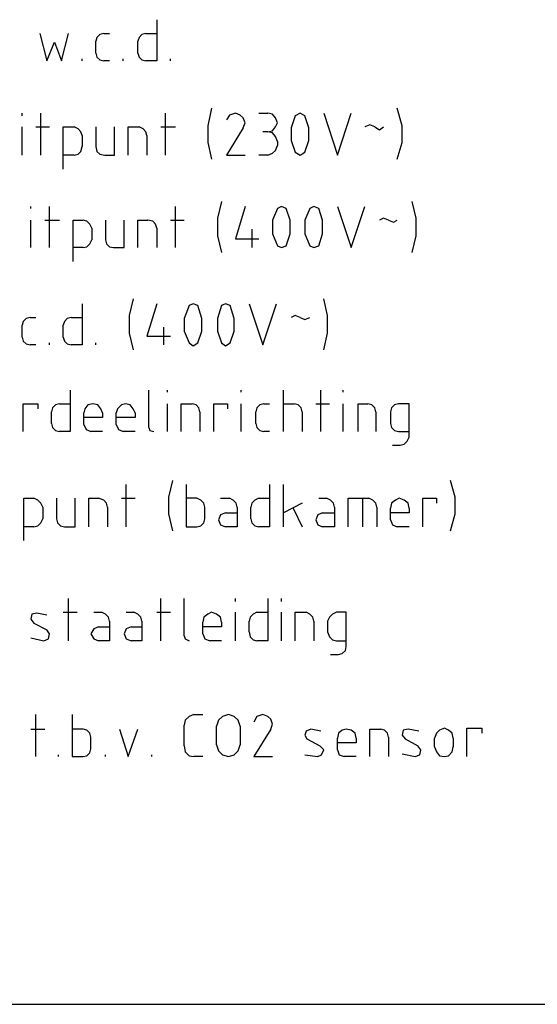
# Model space of a CAD drawing. Header units: millimetres. Extents: x -197899 to 120983, y -4228 to 45370.
# Tile 65 of 200: x -194502 to -192271, y 36565 to 40806. Entities that reach past the tile are written whole.
import ezdxf

# ---------------------------------------------------------------- set-up
doc = ezdxf.new("R2010")
doc.units = ezdxf.units.MM
doc.layers.add('AL63----', color=7, linetype='Continuous')
doc.layers.add('PDF_Geometry', color=8, linetype='Continuous')

# ---------------------------------------------------------------- blocks, each defined once
blk = doc.blocks.new('CLB21AB.tmp')
at = {"layer": 'PDF_Geometry', "color": 7, "lineweight": 25}
for points in [[(39.879, -45.385), (39.879, -47.163), (39.409, -47.163)], [(34.839, -45.978), (35.139, -47.163), (35.471, -46.359), (35.771, -47.163), (36.071, -45.978)], [(37.594, -45.978), (37.424, -46.02), (37.294, -46.147), (37.254, -46.316)], [(37.594, -45.978), (37.845, -45.978)], [(39.409, -45.978), (39.239, -46.02), (39.118, -46.147), (39.069, -46.316)], [(39.409, -45.978), (39.879, -45.978)], [(37.254, -46.825), (37.254, -46.316)], [(39.069, -46.825), (39.069, -46.316)], [(36.662, -47.163), (36.662, -47.079)], [(37.254, -46.825), (37.294, -46.994), (37.424, -47.121), (37.594, -47.163)], [(38.437, -47.163), (38.437, -47.079)], [(39.069, -46.825), (39.118, -46.994), (39.239, -47.121), (39.409, -47.163)], [(40.471, -47.163), (40.471, -47.079)], [(37.845, -47.163), (37.594, -47.163)], [(42.246, -49.195), (42.076, -49.958), (42.076, -50.677), (42.246, -51.397)], [(50.244, -51.397), (50.463, -50.677), (50.463, -49.958), (50.244, -49.195)], [(34.077, -49.534), (34.077, -49.407)], [(34.879, -51.227), (34.879, -49.407)], [(40.26, -51.227), (40.26, -49.407)], [(43.267, -49.407), (43.008, -49.492), (42.886, -49.703)], [(43.599, -50.042), (43.688, -49.83), (43.599, -49.619), (43.478, -49.492), (43.267, -49.407)], [(44.28, -49.407), (44.661, -49.407)], [(44.661, -50.211), (44.872, -50.169), (45.001, -50), (45.082, -49.83), (45.001, -49.619), (44.872, -49.449), (44.661, -49.407)], [(45.844, -49.534), (45.674, -50.042), (45.674, -50.592), (45.844, -51.1)], [(46.265, -49.534), (46.055, -49.407), (45.844, -49.534)], [(46.265, -51.1), (46.436, -50.592), (46.436, -50.042), (46.265, -49.534)], [(47.076, -49.407), (47.667, -51.227), (48.259, -49.407)], [(34.077, -51.227), (34.077, -50)], [(34.669, -50), (35.26, -50)], [(35.852, -51.82), (35.852, -50), (36.322, -50)], [(36.662, -50.381), (36.614, -50.211), (36.492, -50.084), (36.322, -50)], [(37.254, -50), (37.254, -50.847), (37.294, -51.058), (37.424, -51.184), (37.635, -51.227), (38.056, -51.227), (38.056, -50)], [(38.648, -51.227), (38.648, -50), (39.118, -50)], [(39.45, -50.381), (39.409, -50.211), (39.288, -50.084), (39.118, -50)], [(40.05, -50), (40.682, -50)], [(43.599, -50.042), (42.886, -51.227), (43.688, -51.227)], [(49.272, -50), (49.061, -49.915), (48.851, -50)], [(49.272, -50), (49.483, -50.127), (49.653, -50)], [(36.662, -50.381), (36.662, -50.847)], [(39.45, -50.381), (39.45, -51.227)], [(44.661, -50.211), (44.45, -50.211)], [(45.082, -50.634), (45.001, -50.423), (44.872, -50.253), (44.661, -50.211)], [(36.322, -51.227), (36.492, -51.184), (36.614, -51.058), (36.662, -50.847)], [(44.661, -51.227), (44.872, -51.142), (45.001, -51.015), (45.082, -50.804)], [(45.082, -50.634), (45.082, -50.804)], [(36.322, -51.227), (35.852, -51.227)], [(44.661, -51.227), (44.28, -51.227)], [(45.844, -51.1), (46.055, -51.227), (46.265, -51.1)], [(34.458, -53.513), (34.458, -53.429)], [(35.26, -55.206), (35.26, -53.429)], [(40.682, -55.206), (40.682, -53.429)], [(42.667, -53.217), (42.505, -53.937), (42.505, -54.698), (42.667, -55.418)], [(43.688, -53.429), (43.267, -54.826), (44.28, -54.826)], [(45.463, -53.513), (45.252, -53.429), (45.082, -53.513)], [(46.865, -53.513), (46.646, -53.429), (46.484, -53.513)], [(47.667, -53.429), (48.259, -55.206), (48.851, -53.429)], [(50.885, -55.418), (51.055, -54.698), (51.055, -53.937), (50.885, -53.217)], [(45.082, -53.513), (44.872, -54.021), (44.872, -54.614), (45.082, -55.122)], [(45.463, -55.122), (45.633, -54.614), (45.633, -54.021), (45.463, -53.513)], [(46.484, -53.513), (46.265, -54.021), (46.265, -54.614), (46.484, -55.122)], [(46.865, -55.122), (47.027, -54.614), (47.027, -54.021), (46.865, -53.513)], [(34.458, -55.206), (34.458, -54.021)], [(35.05, -54.021), (35.69, -54.021)], [(36.281, -55.8), (36.281, -54.021), (36.703, -54.021)], [(37.084, -54.36), (36.994, -54.19), (36.873, -54.064), (36.703, -54.021)], [(37.675, -54.021), (37.675, -54.868), (37.716, -55.037), (37.845, -55.164), (38.016, -55.206), (38.477, -55.206), (38.477, -54.021)], [(39.069, -55.206), (39.069, -54.021), (39.499, -54.021)], [(39.879, -54.36), (39.831, -54.19), (39.709, -54.064), (39.499, -54.021)], [(40.471, -54.021), (41.063, -54.021)], [(49.864, -54.021), (49.653, -53.937), (49.483, -54.021)], [(49.864, -54.021), (50.082, -54.106), (50.244, -54.021)], [(37.084, -54.36), (37.084, -54.868)], [(39.879, -54.36), (39.879, -55.206)], [(43.98, -54.403), (43.98, -55.206)], [(36.703, -55.206), (36.873, -55.164), (36.994, -55.037), (37.084, -54.868)], [(45.082, -55.122), (45.252, -55.206), (45.463, -55.122)], [(46.484, -55.122), (46.646, -55.206), (46.865, -55.122)], [(36.703, -55.206), (36.281, -55.206)], [(36.662, -57.62), (36.662, -59.398), (36.192, -59.398)], [(38.858, -57.408), (38.688, -58.128), (38.688, -58.89), (38.858, -59.609)], [(39.879, -57.62), (39.45, -59.016), (40.471, -59.016)], [(41.654, -57.704), (41.443, -57.62), (41.273, -57.704)], [(43.048, -57.704), (42.837, -57.62), (42.667, -57.704)], [(43.858, -57.62), (44.45, -59.398), (45.042, -57.62)], [(47.076, -59.609), (47.246, -58.89), (47.246, -58.128), (47.076, -57.408)], [(41.273, -57.704), (41.063, -58.254), (41.063, -58.805), (41.273, -59.313)], [(41.654, -59.313), (41.824, -58.805), (41.824, -58.254), (41.654, -57.704)], [(42.667, -57.704), (42.505, -58.254), (42.505, -58.805), (42.667, -59.313)], [(43.048, -59.313), (43.218, -58.805), (43.218, -58.254), (43.048, -57.704)], [(34.417, -58.212), (34.247, -58.254), (34.118, -58.382), (34.077, -58.551)], [(34.417, -58.212), (34.669, -58.212)], [(36.192, -58.212), (36.022, -58.254), (35.9, -58.382), (35.852, -58.551)], [(36.192, -58.212), (36.662, -58.212)], [(46.055, -58.212), (45.844, -58.128), (45.674, -58.212)], [(46.055, -58.212), (46.265, -58.297), (46.484, -58.212)], [(34.077, -59.059), (34.077, -58.551)], [(35.852, -59.059), (35.852, -58.551)], [(40.171, -58.636), (40.171, -59.398)], [(34.077, -59.059), (34.118, -59.228), (34.247, -59.355), (34.417, -59.398)], [(35.26, -59.398), (35.26, -59.313)], [(35.852, -59.059), (35.9, -59.228), (36.022, -59.355), (36.192, -59.398)], [(37.254, -59.398), (37.254, -59.313)], [(41.273, -59.313), (41.443, -59.44), (41.654, -59.313)], [(42.667, -59.313), (42.837, -59.44), (43.048, -59.313)], [(34.669, -59.398), (34.417, -59.398)], [(36.152, -61.344), (36.152, -63.123), (35.69, -63.123)], [(39.539, -62.954), (39.539, -61.344)], [(40.341, -61.429), (40.341, -61.344)], [(43.518, -61.429), (43.518, -61.344)], [(45.342, -63.123), (45.342, -61.344)], [(46.946, -63.123), (46.946, -61.344)], [(47.919, -61.429), (47.919, -61.344)], [(34.118, -63.123), (34.118, -61.938), (34.758, -61.938), (34.758, -62.149)], [(35.69, -61.938), (35.52, -61.98), (35.39, -62.107), (35.349, -62.276)], [(35.349, -62.785), (35.349, -62.276)], [(35.69, -61.938), (36.152, -61.938)], [(37.546, -62.319), (37.464, -62.149), (37.335, -61.98), (37.124, -61.938), (36.913, -61.98), (36.784, -62.149), (36.743, -62.319)], [(36.743, -62.827), (36.743, -62.319)], [(37.546, -62.319), (37.546, -62.53), (36.743, -62.53)], [(38.947, -62.319), (38.858, -62.149), (38.737, -61.98), (38.526, -61.938), (38.356, -61.98), (38.186, -62.149), (38.137, -62.319)], [(38.137, -62.827), (38.137, -62.319)], [(38.947, -62.319), (38.947, -62.53), (38.137, -62.53)], [(40.341, -63.123), (40.341, -61.938)], [(40.933, -63.123), (40.933, -61.938), (41.403, -61.938)], [(41.735, -62.276), (41.695, -62.107), (41.573, -61.98), (41.403, -61.938)], [(41.735, -62.276), (41.735, -63.123)], [(42.335, -63.123), (42.335, -61.938), (42.927, -61.938), (42.927, -62.149)], [(43.518, -63.123), (43.518, -61.938)], [(44.491, -61.938), (44.32, -61.98), (44.199, -62.107), (44.15, -62.276)], [(44.15, -62.785), (44.15, -62.276)], [(44.491, -61.938), (44.742, -61.938)], [(45.342, -61.938), (45.803, -61.938)], [(46.144, -62.276), (46.103, -62.107), (45.974, -61.98), (45.803, -61.938)], [(46.144, -62.276), (46.144, -63.123)], [(46.735, -61.938), (47.327, -61.938)], [(47.919, -63.123), (47.919, -61.938)], [(48.559, -63.123), (48.559, -61.938), (48.98, -61.938)], [(49.321, -62.276), (49.272, -62.107), (49.15, -61.98), (48.98, -61.938)], [(49.321, -62.276), (49.321, -63.123)], [(50.034, -63.716), (50.374, -63.716), (50.544, -63.673), (50.674, -63.546), (50.755, -63.377), (50.755, -61.938), (50.293, -61.938), (50.123, -61.98), (49.993, -62.107), (49.953, -62.276), (49.953, -62.785), (49.993, -62.954), (50.123, -63.08), (50.293, -63.123), (50.755, -63.123)], [(35.349, -62.785), (35.39, -62.954), (35.52, -63.08), (35.69, -63.123)], [(36.743, -62.827), (36.832, -63.038), (37.043, -63.123)], [(37.546, -63.123), (37.043, -63.123)], [(38.137, -62.827), (38.226, -63.038), (38.437, -63.123)], [(38.947, -63.123), (38.437, -63.123)], [(39.539, -62.954), (39.58, -63.08), (39.75, -63.123)], [(44.15, -62.785), (44.199, -62.954), (44.32, -63.08), (44.491, -63.123)], [(44.742, -63.123), (44.491, -63.123)], [(40.552, -65.24), (40.382, -65.96), (40.382, -66.679), (40.552, -67.399)], [(52.538, -67.399), (52.748, -66.679), (52.748, -65.96), (52.538, -65.24)], [(38.567, -67.229), (38.567, -65.408)], [(41.144, -65.408), (41.144, -67.229), (41.614, -67.229), (41.784, -67.187), (41.905, -67.06), (41.954, -66.891), (41.954, -66.383), (41.905, -66.213), (41.784, -66.086), (41.614, -66.002), (41.144, -66.002)], [(44.742, -65.408), (44.742, -67.229), (44.28, -67.229)], [(45.342, -67.229), (45.342, -65.408)], [(34.158, -67.822), (34.158, -66.002), (34.588, -66.002)], [(34.968, -66.383), (34.879, -66.213), (34.758, -66.086), (34.588, -66.002)], [(35.56, -66.002), (35.56, -66.891), (35.601, -67.06), (35.73, -67.187), (35.9, -67.229), (36.362, -67.229), (36.362, -66.002)], [(36.954, -67.229), (36.954, -66.002), (37.375, -66.002)], [(37.756, -66.383), (37.716, -66.213), (37.594, -66.086), (37.375, -66.002)], [(38.356, -66.002), (38.947, -66.002)], [(42.627, -66.002), (43.008, -66.002)], [(43.348, -66.383), (43.307, -66.213), (43.178, -66.086), (43.008, -66.002)], [(44.28, -66.002), (44.11, -66.086), (43.98, -66.213), (43.94, -66.383)], [(44.28, -66.002), (44.742, -66.002)], [(46.865, -66.002), (47.197, -66.002)], [(47.538, -66.383), (47.497, -66.213), (47.367, -66.086), (47.197, -66.002)], [(48.129, -67.229), (48.129, -66.002), (49.021, -66.002)], [(48.769, -67.229), (48.769, -66.002)], [(49.361, -66.383), (49.321, -66.213), (49.191, -66.086), (49.021, -66.002)], [(50.755, -66.425), (50.714, -66.213), (50.544, -66.086), (50.334, -66.002), (50.163, -66.086), (49.993, -66.213), (49.953, -66.425)], [(51.346, -67.229), (51.346, -66.002), (51.938, -66.002), (51.938, -66.213)], [(34.968, -66.383), (34.968, -66.891)], [(37.756, -66.383), (37.756, -67.229)], [(43.348, -66.383), (43.348, -67.229), (42.837, -67.229)], [(43.94, -66.891), (43.94, -66.383)], [(46.144, -66.213), (45.342, -66.637)], [(45.763, -66.425), (46.144, -67.229)], [(47.538, -66.383), (47.538, -67.229), (47.027, -67.229)], [(49.361, -66.383), (49.361, -67.229)], [(49.953, -66.933), (49.953, -66.425)], [(50.755, -66.425), (50.755, -66.637), (49.953, -66.637)], [(34.588, -67.229), (34.758, -67.187), (34.879, -67.06), (34.968, -66.891)], [(42.837, -66.637), (42.627, -66.721), (42.546, -66.933), (42.627, -67.144), (42.837, -67.229)], [(42.837, -66.637), (43.348, -66.637)], [(43.94, -66.891), (43.98, -67.06), (44.11, -67.187), (44.28, -67.229)], [(47.027, -66.637), (46.816, -66.721), (46.735, -66.933), (46.816, -67.144), (47.027, -67.229)], [(47.027, -66.637), (47.538, -66.637)], [(49.953, -66.933), (50.034, -67.144), (50.244, -67.229)], [(34.588, -67.229), (34.158, -67.229)], [(50.755, -67.229), (50.244, -67.229)], [(36.071, -72.14), (36.071, -70.319)], [(40.05, -72.14), (40.05, -70.319)], [(41.063, -71.928), (41.063, -70.319)], [(43.267, -70.447), (43.267, -70.319)], [(44.661, -70.319), (44.661, -72.14), (44.199, -72.14)], [(45.252, -70.447), (45.252, -70.319)], [(35.139, -71.039), (34.709, -70.955), (34.498, -70.997), (34.458, -71.208), (34.588, -71.378), (35.139, -71.675)], [(35.852, -70.912), (36.452, -70.912)], [(37.165, -70.912), (37.505, -70.912)], [(37.845, -71.294), (37.805, -71.124), (37.675, -70.997), (37.505, -70.912)], [(38.567, -70.912), (38.899, -70.912)], [(39.239, -71.294), (39.199, -71.124), (39.069, -70.997), (38.899, -70.912)], [(39.879, -70.912), (40.471, -70.912)], [(42.667, -71.336), (42.627, -71.124), (42.456, -70.997), (42.246, -70.912), (42.076, -70.997), (41.905, -71.124), (41.865, -71.336)], [(43.267, -72.14), (43.267, -70.912)], [(44.199, -70.912), (44.029, -70.997), (43.899, -71.124), (43.858, -71.294)], [(44.199, -70.912), (44.661, -70.912)], [(45.252, -72.14), (45.252, -70.912)], [(45.844, -72.14), (45.844, -70.912), (46.314, -70.912)], [(46.646, -71.294), (46.606, -71.124), (46.484, -70.997), (46.314, -70.912)], [(47.367, -72.733), (47.708, -72.733), (47.878, -72.69), (48.008, -72.564), (48.048, -72.394), (48.048, -70.912), (47.627, -70.912), (47.457, -70.997), (47.327, -71.124), (47.246, -71.294), (47.246, -71.759), (47.327, -71.97), (47.457, -72.097), (47.627, -72.14), (48.048, -72.14)], [(35.009, -72.14), (35.22, -72.055), (35.26, -71.844), (35.139, -71.675)], [(37.375, -71.547), (37.165, -71.632), (37.043, -71.844), (37.165, -72.055), (37.375, -72.14)], [(37.845, -71.294), (37.845, -72.14), (37.375, -72.14)], [(37.375, -71.547), (37.845, -71.547)], [(38.777, -71.547), (38.567, -71.632), (38.477, -71.844), (38.567, -72.055), (38.777, -72.14)], [(39.239, -71.294), (39.239, -72.14), (38.777, -72.14)], [(38.777, -71.547), (39.239, -71.547)], [(41.865, -71.844), (41.865, -71.336)], [(42.667, -71.336), (42.667, -71.547), (41.865, -71.547)], [(43.858, -71.759), (43.858, -71.294)], [(46.646, -71.294), (46.646, -72.14)], [(34.458, -72.013), (35.009, -72.14)], [(41.063, -71.928), (41.103, -72.055), (41.273, -72.14)], [(41.865, -71.844), (41.954, -72.055), (42.165, -72.14)], [(43.858, -71.759), (43.899, -71.97), (44.029, -72.097), (44.199, -72.14)], [(42.667, -72.14), (42.165, -72.14)], [(34.669, -77.135), (34.669, -75.315)], [(36.233, -75.315), (36.233, -77.135), (36.703, -77.135), (36.873, -77.093), (36.994, -76.966), (37.043, -76.797), (37.043, -76.289), (36.994, -76.12), (36.873, -75.992), (36.703, -75.95), (36.233, -75.95)], [(41.484, -75.315), (41.273, -75.4), (41.103, -75.568), (41.063, -75.781)], [(41.484, -75.315), (41.865, -75.315)], [(43.478, -75.823), (43.388, -75.568), (43.218, -75.4), (42.967, -75.315), (42.716, -75.4), (42.546, -75.568), (42.456, -75.823)], [(44.45, -75.315), (44.199, -75.4), (44.069, -75.654)], [(44.79, -75.95), (44.872, -75.738), (44.79, -75.526), (44.661, -75.4), (44.45, -75.315)], [(41.063, -76.67), (41.063, -75.781)], [(42.456, -76.628), (42.456, -75.823)], [(43.478, -75.823), (43.478, -76.628)], [(52.659, -76.331), (52.619, -76.12), (52.449, -75.992), (52.278, -75.907), (52.068, -75.992), (51.938, -76.12), (51.857, -76.331)], [(53.251, -77.135), (53.251, -75.907), (53.891, -75.907), (53.891, -76.12)], [(34.458, -75.95), (35.05, -75.95)], [(38.267, -75.95), (38.648, -77.135), (39.069, -75.95)], [(44.79, -75.95), (44.069, -77.135), (44.872, -77.135)], [(46.946, -76.034), (46.525, -75.95), (46.314, -76.034), (46.265, -76.204), (46.355, -76.373), (46.906, -76.67)], [(48.47, -76.331), (48.429, -76.12), (48.259, -75.992), (48.048, -75.95), (47.878, -75.992), (47.708, -76.12), (47.667, -76.331)], [(47.667, -76.839), (47.667, -76.331)], [(48.47, -76.331), (48.47, -76.543), (47.667, -76.543)], [(49.061, -77.135), (49.061, -75.95), (49.531, -75.95)], [(49.864, -76.289), (49.823, -76.12), (49.701, -75.992), (49.531, -75.95)], [(49.864, -76.289), (49.864, -77.135)], [(51.176, -76.034), (50.714, -75.95), (50.504, -75.992), (50.463, -76.204), (50.585, -76.373), (51.136, -76.67)], [(51.857, -76.712), (51.857, -76.331)], [(52.659, -76.331), (52.659, -76.712)], [(41.063, -76.67), (41.103, -76.923), (41.273, -77.093), (41.484, -77.135)], [(42.456, -76.628), (42.546, -76.881), (42.716, -77.051), (42.967, -77.135), (43.218, -77.051), (43.388, -76.881), (43.478, -76.628)], [(46.816, -77.135), (46.987, -77.051), (47.076, -76.839), (46.906, -76.67)], [(51.014, -77.135), (51.225, -77.051), (51.265, -76.839), (51.136, -76.67)], [(51.857, -76.712), (51.938, -76.923), (52.068, -77.093), (52.278, -77.135), (52.449, -77.093), (52.619, -76.923), (52.659, -76.712)], [(35.641, -77.135), (35.641, -77.051)], [(37.675, -77.135), (37.675, -77.051)], [(39.669, -77.135), (39.669, -77.051)], [(41.865, -77.135), (41.484, -77.135)], [(46.265, -77.051), (46.816, -77.135)], [(47.667, -76.839), (47.748, -77.051), (47.959, -77.135)], [(48.47, -77.135), (47.959, -77.135)], [(50.463, -77.008), (51.014, -77.135)], [(16.256, -87.803), (74.759, -87.803), (74.929, -87.719), (75.01, -87.549)]]:
    blk.add_lwpolyline(points, dxfattribs=at)

msp = doc.modelspace()

# ---------------------------------------------------------------- block references
at = {"layer": 'AL63----', "xscale": 100, "yscale": 100, "zscale": 100}
msp.add_blockref('CLB21AB.tmp', (-197899.3, 45345), dxfattribs=at)

doc.saveas('drawing.dxf')
